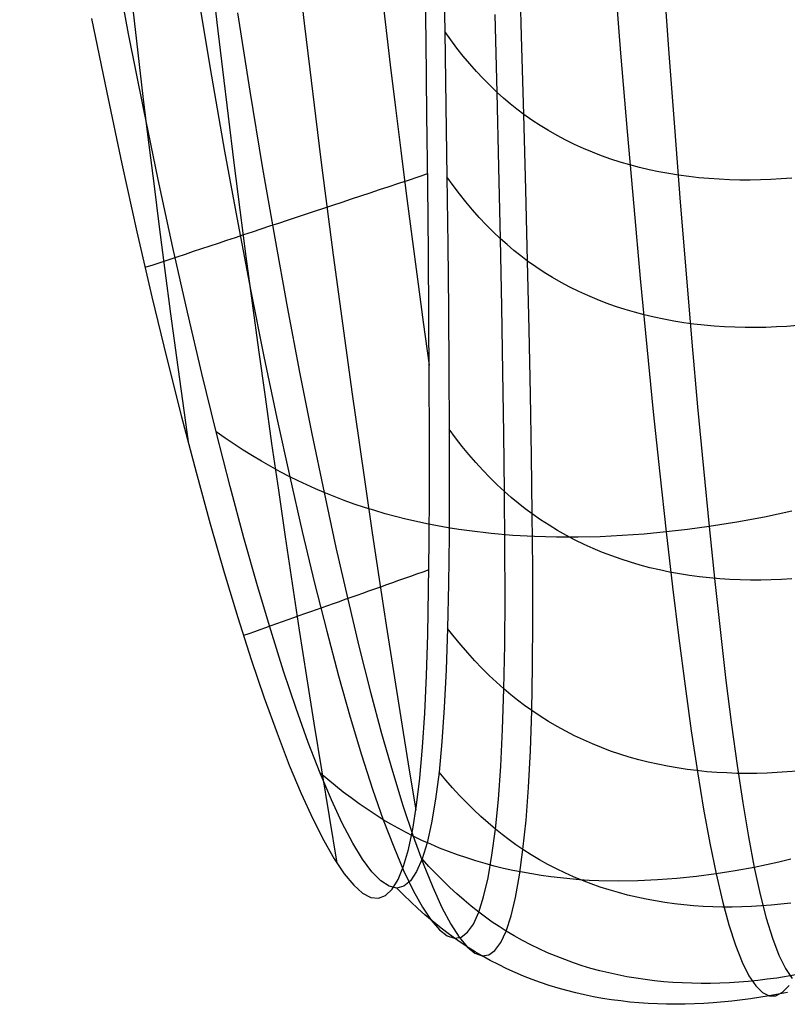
# Model space of a CAD drawing. Extents: x 112 to 670, y -274 to 273.
# Tile 3 of 84: x 115 to 132, y -109 to -88. Entities that reach past the tile are written whole.
import ezdxf

# ---------------------------------------------------------------- set-up
doc = ezdxf.new("R2010")
doc.units = 0
doc.layers.add('PREDEFINITO', color=7, linetype='CONTINUOUS')

msp = doc.modelspace()

# ---------------------------------------------------------------- linework, layer by layer
at = {"layer": 'PREDEFINITO'}
for p, q in [((117.819, -88.083, 199.218), (117.495, -86.374, 202.119)), ((124.754, -86.329, 55.097), (124.784, -88.033, 57.985)), ((126.48, -88.137, 53.634), (126.423, -86.341, 50.74)), ((124.373, -88.234, 57.907), (124.35, -86.542, 55.039)), ((128.516, -86.713, 205.583), (128.661, -88.51, 202.667)), ((129.587, -86.629, 205.478), (129.717, -88.421, 202.563)), ((119.355, -87.298, 202.52), (119.644, -89.02, 199.596)), ((117.003, -87.745, 200.357), (117.335, -89.38, 197.477)), ((120.216, -87.625, 202.649), (120.49, -89.35, 199.717)), ((125.94, -89.375, 56.959), (125.896, -87.658, 54.033)), ((124.784, -88.033, 57.985), (124.81, -89.668, 60.913)), ((124.918, -88.218, 57.846), (124.784, -88.033, 57.985)), ((118.144, -89.723, 196.278), (117.819, -88.083, 199.218)), ((124.393, -89.859, 60.816), (124.373, -88.234, 57.907)), ((125.055, -88.399, 57.709), (124.918, -88.218, 57.846)), ((126.529, -89.86, 56.574), (126.48, -88.137, 53.634)), ((125.194, -88.575, 57.576), (125.055, -88.399, 57.709)), ((129.717, -88.421, 202.563), (129.847, -90.143, 199.606)), ((125.336, -88.745, 57.446), (125.194, -88.575, 57.576)), ((128.661, -88.51, 202.667), (128.807, -90.236, 199.71)), ((125.482, -88.911, 57.319), (125.336, -88.745, 57.446)), ((119.644, -89.02, 199.596), (119.934, -90.67, 196.632)), ((125.631, -89.072, 57.195), (125.482, -88.911, 57.319)), ((125.784, -89.226, 57.076), (125.631, -89.072, 57.195)), ((125.94, -89.375, 56.959), (125.784, -89.226, 57.076)), ((117.335, -89.38, 197.477), (117.667, -90.947, 194.562)), ((120.49, -89.35, 199.717), (120.765, -91.005, 196.745)), ((125.98, -91.022, 59.927), (125.94, -89.375, 56.959)), ((126.083, -89.504, 56.858), (125.94, -89.375, 56.959)), ((126.229, -89.627, 56.761), (126.083, -89.504, 56.858)), ((118.468, -91.292, 193.301), (118.144, -89.723, 196.278)), ((124.81, -89.668, 60.913), (124.832, -91.235, 63.881)), ((126.378, -89.746, 56.666), (126.229, -89.627, 56.761)), ((126.529, -89.86, 56.574), (126.378, -89.746, 56.666)), ((124.41, -91.417, 63.763), (124.393, -89.859, 60.816)), ((126.574, -91.511, 59.556), (126.529, -89.86, 56.574)), ((126.707, -89.985, 56.472), (126.529, -89.86, 56.574)), ((126.888, -90.104, 56.374), (126.707, -89.985, 56.472)), ((127.072, -90.217, 56.281), (126.888, -90.104, 56.374)), ((129.847, -90.143, 199.606), (129.976, -91.792, 196.61)), ((127.26, -90.324, 56.19), (127.072, -90.217, 56.281)), ((127.451, -90.425, 56.104), (127.26, -90.324, 56.19)), ((128.807, -90.236, 199.71), (128.951, -91.89, 196.712)), ((127.645, -90.52, 56.022), (127.451, -90.425, 56.104)), ((127.841, -90.61, 55.943), (127.645, -90.52, 56.022)), ((128.041, -90.694, 55.868), (127.841, -90.61, 55.943)), ((119.934, -90.67, 196.632), (120.224, -92.249, 193.631)), ((128.243, -90.772, 55.796), (128.041, -90.694, 55.868)), ((128.447, -90.844, 55.728), (128.243, -90.772, 55.796)), ((128.654, -90.911, 55.664), (128.447, -90.844, 55.728)), ((117.667, -90.947, 194.562), (117.998, -92.445, 191.612)), ((120.765, -91.005, 196.745), (121.04, -92.587, 193.735)), ((126.014, -92.598, 62.935), (125.98, -91.022, 59.927)), ((128.864, -90.972, 55.603), (128.654, -90.911, 55.664)), ((129.075, -91.028, 55.546), (128.864, -90.972, 55.603)), ((129.289, -91.079, 55.492), (129.075, -91.028, 55.546)), ((118.792, -92.79, 190.289), (118.468, -91.292, 193.301)), ((124.832, -91.235, 63.881), (124.851, -92.731, 66.887)), ((124.97, -91.423, 63.753), (124.832, -91.235, 63.881)), ((129.504, -91.124, 55.442), (129.289, -91.079, 55.492)), ((129.722, -91.164, 55.395), (129.504, -91.124, 55.442)), ((129.941, -91.199, 55.352), (129.722, -91.164, 55.395)), ((130.162, -91.229, 55.312), (129.941, -91.199, 55.352)), ((130.384, -91.254, 55.275), (130.162, -91.229, 55.312)), ((130.608, -91.274, 55.241), (130.384, -91.254, 55.275)), ((130.833, -91.289, 55.211), (130.608, -91.274, 55.241)), ((131.059, -91.299, 55.183), (130.833, -91.289, 55.211)), ((132.202, -91.28, 55.094), (131.972, -91.293, 55.106)), ((132.433, -91.263, 55.085), (132.202, -91.28, 55.094)), ((124.424, -92.906, 66.747), (124.41, -91.417, 63.763)), ((125.11, -91.606, 63.627), (124.97, -91.423, 63.753)), ((131.286, -91.305, 55.159), (131.059, -91.299, 55.183)), ((131.514, -91.306, 55.138), (131.286, -91.305, 55.159)), ((131.743, -91.302, 55.121), (131.514, -91.306, 55.138)), ((131.972, -91.293, 55.106), (131.743, -91.302, 55.121)), ((125.253, -91.785, 63.504), (125.11, -91.606, 63.627)), ((126.613, -93.09, 62.579), (126.574, -91.511, 59.556)), ((125.398, -91.959, 63.384), (125.253, -91.785, 63.504)), ((128.951, -91.89, 196.712), (129.096, -93.471, 193.676)), ((129.976, -91.792, 196.61), (130.105, -93.369, 193.575)), ((125.547, -92.127, 63.267), (125.398, -91.959, 63.384)), ((125.7, -92.29, 63.153), (125.547, -92.127, 63.267)), ((120.224, -92.249, 193.631), (120.513, -93.756, 190.594)), ((125.855, -92.447, 63.043), (125.7, -92.29, 63.153)), ((117.998, -92.445, 191.612), (118.329, -93.875, 188.629)), ((121.04, -92.587, 193.735), (121.314, -94.097, 190.69)), ((126.014, -92.598, 62.935), (125.855, -92.447, 63.043)), ((119.113, -94.216, 187.243), (118.792, -92.79, 190.289)), ((124.851, -92.731, 66.887), (124.865, -94.158, 69.928)), ((126.044, -94.101, 65.982), (126.014, -92.598, 62.935)), ((126.16, -92.728, 62.842), (126.014, -92.598, 62.935)), ((126.308, -92.854, 62.752), (126.16, -92.728, 62.842)), ((124.435, -94.324, 69.764), (124.424, -92.906, 66.747)), ((126.459, -92.974, 62.664), (126.308, -92.854, 62.752)), ((126.613, -93.09, 62.579), (126.459, -92.974, 62.664)), ((126.647, -94.595, 65.641), (126.613, -93.09, 62.579)), ((126.793, -93.217, 62.485), (126.613, -93.09, 62.579)), ((126.977, -93.338, 62.395), (126.793, -93.217, 62.485)), ((127.164, -93.452, 62.308), (126.977, -93.338, 62.395)), ((127.353, -93.561, 62.224), (127.164, -93.452, 62.308)), ((130.105, -93.369, 193.575), (130.232, -94.873, 190.504)), ((127.546, -93.663, 62.144), (127.353, -93.561, 62.224)), ((127.742, -93.76, 62.068), (127.546, -93.663, 62.144)), ((129.096, -93.471, 193.676), (129.239, -94.979, 190.604)), ((118.329, -93.875, 188.629), (118.657, -95.234, 185.613)), ((120.513, -93.756, 190.594), (120.801, -95.191, 187.523)), ((127.941, -93.851, 61.995), (127.742, -93.76, 62.068)), ((128.142, -93.935, 61.925), (127.941, -93.851, 61.995)), ((121.314, -94.097, 190.69), (121.587, -95.535, 187.61)), ((126.069, -95.531, 69.065), (126.044, -94.101, 65.982)), ((128.346, -94.014, 61.859), (128.142, -93.935, 61.925)), ((128.552, -94.088, 61.796), (128.346, -94.014, 61.859)), ((128.76, -94.155, 61.736), (128.552, -94.088, 61.796)), ((119.432, -95.569, 184.165), (119.113, -94.216, 187.243)), ((124.442, -95.671, 72.812), (124.435, -94.324, 69.764)), ((124.865, -94.158, 69.928), (124.876, -95.513, 73.004)), ((128.971, -94.218, 61.679), (128.76, -94.155, 61.736)), ((129.184, -94.274, 61.626), (128.971, -94.218, 61.679)), ((129.399, -94.325, 61.576), (129.184, -94.274, 61.626)), ((129.616, -94.371, 61.529), (129.399, -94.325, 61.576)), ((129.835, -94.412, 61.485), (129.616, -94.371, 61.529)), ((130.055, -94.447, 61.444), (129.835, -94.412, 61.485)), ((130.277, -94.477, 61.406), (130.055, -94.447, 61.444)), ((130.5, -94.502, 61.372), (130.277, -94.477, 61.406)), ((130.725, -94.523, 61.34), (130.5, -94.502, 61.372)), ((130.951, -94.538, 61.311), (130.725, -94.523, 61.34)), ((131.178, -94.548, 61.285), (130.951, -94.538, 61.311)), ((132.095, -94.541, 61.21), (131.864, -94.55, 61.225)), ((132.326, -94.528, 61.198), (132.095, -94.541, 61.21)), ((132.557, -94.51, 61.189), (132.326, -94.528, 61.198)), ((126.676, -96.026, 68.74), (126.647, -94.595, 65.641)), ((131.406, -94.553, 61.262), (131.178, -94.548, 61.285)), ((131.635, -94.554, 61.242), (131.406, -94.553, 61.262)), ((131.864, -94.55, 61.225), (131.635, -94.554, 61.242)), ((130.232, -94.873, 190.504), (130.359, -96.303, 187.398)), ((120.801, -95.191, 187.523), (121.086, -96.551, 184.42)), ((129.239, -94.979, 190.604), (129.382, -96.413, 187.497)), ((118.657, -95.234, 185.613), (118.983, -96.523, 182.566)), ((119.747, -96.849, 181.057), (119.432, -95.569, 184.165)), ((121.587, -95.535, 187.61), (121.857, -96.898, 184.498)), ((124.876, -95.513, 73.004), (124.883, -96.795, 76.112)), ((126.089, -96.887, 72.183), (126.069, -95.531, 69.065)), ((124.446, -96.945, 75.889), (124.442, -95.671, 72.812)), ((126.699, -97.381, 71.874), (126.676, -96.026, 68.74)), ((129.382, -96.413, 187.497), (129.525, -97.772, 184.357)), ((130.359, -96.303, 187.398), (130.486, -97.658, 184.26)), ((118.983, -96.523, 182.566), (119.304, -97.741, 179.49)), ((121.086, -96.551, 184.42), (121.368, -97.838, 181.286)), ((120.057, -98.054, 177.92), (119.747, -96.849, 181.057)), ((119.945, -96.987, 181.091), (119.747, -96.849, 181.057)), ((121.857, -96.898, 184.498), (122.125, -98.186, 181.355)), ((124.883, -96.795, 76.112), (124.885, -98.004, 79.25)), ((125.026, -96.985, 76.007), (124.883, -96.795, 76.112)), ((126.104, -98.167, 75.334), (126.089, -96.887, 72.183)), ((120.144, -97.122, 181.124), (119.945, -96.987, 181.091)), ((120.345, -97.252, 181.155), (120.144, -97.122, 181.124)), ((124.447, -98.149, 78.998), (124.446, -96.945, 75.889)), ((125.172, -97.17, 75.903), (125.026, -96.985, 76.007)), ((120.547, -97.378, 181.184), (120.345, -97.252, 181.155)), ((125.32, -97.35, 75.802), (125.172, -97.17, 75.903)), ((125.471, -97.524, 75.704), (125.32, -97.35, 75.802)), ((120.75, -97.5, 181.212), (120.547, -97.378, 181.184)), ((120.954, -97.617, 181.239), (120.75, -97.5, 181.212)), ((125.625, -97.694, 75.608), (125.471, -97.524, 75.704)), ((126.716, -98.66, 75.04), (126.699, -97.381, 71.874)), ((119.304, -97.741, 179.49), (119.618, -98.88, 176.406)), ((121.16, -97.73, 181.263), (120.954, -97.617, 181.239)), ((121.368, -97.838, 181.286), (121.16, -97.73, 181.263)), ((125.781, -97.857, 75.514), (125.625, -97.694, 75.608)), ((129.525, -97.772, 184.357), (129.666, -99.056, 181.187)), ((130.486, -97.658, 184.26), (130.612, -98.938, 181.092)), ((121.368, -97.838, 181.286), (121.646, -99.049, 178.124)), ((121.555, -97.93, 181.305), (121.368, -97.838, 181.286)), ((121.744, -98.019, 181.323), (121.555, -97.93, 181.305)), ((124.885, -98.004, 79.25), (124.881, -99.139, 82.416)), ((125.941, -98.015, 75.423), (125.781, -97.857, 75.514)), ((120.361, -99.184, 174.756), (120.057, -98.054, 177.92)), ((121.934, -98.105, 181.34), (121.744, -98.019, 181.323)), ((122.125, -98.186, 181.355), (121.934, -98.105, 181.34)), ((122.125, -98.186, 181.355), (122.388, -99.4, 178.184)), ((122.346, -98.276, 181.371), (122.125, -98.186, 181.355)), ((124.442, -99.277, 82.133), (124.447, -98.149, 78.998)), ((126.104, -98.167, 75.334), (125.941, -98.015, 75.423)), ((126.113, -99.37, 78.516), (126.104, -98.167, 75.334)), ((126.253, -98.297, 75.258), (126.104, -98.167, 75.334)), ((122.568, -98.36, 181.386), (122.346, -98.276, 181.371)), ((122.792, -98.44, 181.399), (122.568, -98.36, 181.386)), ((123.017, -98.516, 181.41), (122.792, -98.44, 181.399)), ((126.405, -98.423, 75.183), (126.253, -98.297, 75.258)), ((126.559, -98.544, 75.111), (126.405, -98.423, 75.183)), ((123.244, -98.586, 181.419), (123.017, -98.516, 181.41)), ((123.471, -98.653, 181.428), (123.244, -98.586, 181.419)), ((123.7, -98.715, 181.434), (123.471, -98.653, 181.428)), ((126.716, -98.66, 75.04), (126.559, -98.544, 75.111)), ((126.726, -99.861, 78.238), (126.716, -98.66, 75.04)), ((126.899, -98.787, 74.963), (126.716, -98.66, 75.04)), ((132.432, -98.6, 180.869), (131.83, -98.73, 180.95)), ((119.618, -98.88, 176.406), (119.926, -99.947, 173.3)), ((123.93, -98.773, 181.439), (123.7, -98.715, 181.434)), ((124.162, -98.826, 181.443), (123.93, -98.773, 181.439)), ((124.394, -98.876, 181.445), (124.162, -98.826, 181.443)), ((124.627, -98.921, 181.446), (124.394, -98.876, 181.445)), ((127.085, -98.908, 74.888), (126.899, -98.787, 74.963)), ((131.223, -98.843, 181.024), (130.612, -98.938, 181.092)), ((131.83, -98.73, 180.95), (131.223, -98.843, 181.024)), ((121.646, -99.049, 178.124), (121.918, -100.184, 174.935)), ((124.862, -98.963, 181.445), (124.627, -98.921, 181.446)), ((125.097, -99, 181.444), (124.862, -98.963, 181.445)), ((125.333, -99.034, 181.44), (125.097, -99, 181.444)), ((125.807, -99.089, 181.43), (125.333, -99.034, 181.44)), ((126.284, -99.131, 181.415), (125.807, -99.089, 181.43)), ((127.274, -99.023, 74.816), (127.085, -98.908, 74.888)), ((127.466, -99.132, 74.746), (127.274, -99.023, 74.816)), ((129.666, -99.056, 181.187), (129.181, -99.102, 181.231)), ((130.139, -99.002, 181.141), (129.666, -99.056, 181.187)), ((129.666, -99.056, 181.187), (129.806, -100.265, 177.988)), ((130.612, -98.938, 181.092), (130.139, -99.002, 181.141)), ((130.612, -98.938, 181.092), (130.736, -100.143, 177.894)), ((120.658, -100.239, 171.567), (120.361, -99.184, 174.756)), ((124.43, -100.332, 85.291), (124.442, -99.277, 82.133)), ((124.881, -99.139, 82.416), (124.87, -100.198, 85.61)), ((126.764, -99.158, 181.395), (126.284, -99.131, 181.415)), ((127.245, -99.171, 181.37), (126.764, -99.158, 181.395)), ((127.728, -99.172, 181.342), (127.245, -99.171, 181.37)), ((127.661, -99.234, 74.68), (127.466, -99.132, 74.746)), ((127.859, -99.33, 74.616), (127.661, -99.234, 74.68)), ((128.212, -99.16, 181.309), (127.728, -99.172, 181.342)), ((128.696, -99.137, 181.272), (128.212, -99.16, 181.309)), ((129.181, -99.102, 181.231), (128.696, -99.137, 181.272)), ((122.388, -99.4, 178.184), (122.647, -100.537, 174.986)), ((126.115, -100.496, 81.726), (126.113, -99.37, 78.516)), ((128.059, -99.421, 74.555), (127.859, -99.33, 74.616)), ((128.261, -99.505, 74.497), (128.059, -99.421, 74.555)), ((128.466, -99.584, 74.441), (128.261, -99.505, 74.497)), ((128.673, -99.657, 74.388), (128.466, -99.584, 74.441)), ((128.883, -99.724, 74.338), (128.673, -99.657, 74.388)), ((129.094, -99.786, 74.29), (128.883, -99.724, 74.338)), ((119.926, -99.947, 173.3), (120.227, -100.942, 170.17)), ((126.729, -100.983, 81.464), (126.726, -99.861, 78.238)), ((129.307, -99.842, 74.245), (129.094, -99.786, 74.29)), ((129.522, -99.893, 74.202), (129.307, -99.842, 74.245)), ((129.739, -99.938, 74.162), (129.522, -99.893, 74.202)), ((129.958, -99.978, 74.124), (129.739, -99.938, 74.162)), ((130.178, -100.013, 74.089), (129.958, -99.978, 74.124)), ((130.399, -100.042, 74.056), (130.178, -100.013, 74.089)), ((130.622, -100.067, 74.026), (130.399, -100.042, 74.056)), ((130.846, -100.086, 73.998), (130.622, -100.067, 74.026)), ((130.736, -100.143, 177.894), (130.86, -101.271, 174.67)), ((131.071, -100.1, 73.972), (130.846, -100.086, 73.998)), ((131.297, -100.11, 73.949), (131.071, -100.1, 73.972)), ((131.524, -100.114, 73.928), (131.297, -100.11, 73.949)), ((131.751, -100.114, 73.909), (131.524, -100.114, 73.928)), ((131.98, -100.109, 73.892), (131.751, -100.114, 73.909)), ((132.209, -100.1, 73.878), (131.98, -100.109, 73.892)), ((132.438, -100.086, 73.866), (132.209, -100.1, 73.878)), ((120.949, -101.218, 168.355), (120.658, -100.239, 171.567)), ((121.918, -100.184, 174.935), (122.185, -101.244, 171.72)), ((124.411, -101.311, 88.472), (124.43, -100.332, 85.291)), ((124.87, -100.198, 85.61), (124.849, -101.182, 88.828)), ((129.806, -100.265, 177.988), (129.944, -101.397, 174.762)), ((122.647, -100.537, 174.986), (122.901, -101.598, 171.762)), ((126.108, -101.544, 84.963), (126.115, -100.496, 81.726)), ((120.227, -100.942, 170.17), (120.522, -101.863, 167.019)), ((126.722, -102.027, 84.717), (126.729, -100.983, 81.464)), ((121.233, -102.12, 165.122), (120.949, -101.218, 168.355)), ((122.185, -101.244, 171.72), (122.447, -102.227, 168.483)), ((124.849, -101.182, 88.828), (124.818, -102.09, 92.069)), ((124.995, -101.367, 88.746), (124.849, -101.182, 88.828)), ((124.383, -102.216, 91.673), (124.411, -101.311, 88.472)), ((125.144, -101.546, 88.667), (124.995, -101.367, 88.746)), ((129.944, -101.397, 174.762), (130.081, -102.452, 171.512)), ((130.86, -101.271, 174.67), (130.983, -102.324, 171.422)), ((122.901, -101.598, 171.762), (123.15, -102.583, 168.516)), ((125.295, -101.721, 88.588), (125.144, -101.546, 88.667)), ((126.09, -102.514, 88.224), (126.108, -101.544, 84.963)), ((120.522, -101.863, 167.019), (120.809, -102.712, 163.845)), ((125.449, -101.891, 88.512), (125.295, -101.721, 88.588)), ((125.605, -102.055, 88.437), (125.449, -101.891, 88.512)), ((121.51, -102.946, 161.868), (121.233, -102.12, 165.122)), ((124.818, -102.09, 92.069), (124.776, -102.921, 95.33)), ((125.764, -102.214, 88.364), (125.605, -102.055, 88.437)), ((126.703, -102.991, 87.994), (126.722, -102.027, 84.717)), ((122.447, -102.227, 168.483), (122.703, -103.134, 165.224)), ((124.345, -103.045, 94.895), (124.383, -102.216, 91.673)), ((125.925, -102.367, 88.293), (125.764, -102.214, 88.364)), ((130.983, -102.324, 171.422), (131.105, -103.3, 168.15)), ((126.09, -102.514, 88.224), (125.925, -102.367, 88.293)), ((126.061, -103.405, 91.508), (126.09, -102.514, 88.224)), ((126.24, -102.64, 88.164), (126.09, -102.514, 88.224)), ((130.081, -102.452, 171.512), (130.218, -103.432, 168.238)), ((120.809, -102.712, 163.845), (121.089, -103.488, 160.649)), ((123.15, -102.583, 168.516), (123.394, -103.491, 165.248)), ((126.392, -102.762, 88.106), (126.24, -102.64, 88.164)), ((126.547, -102.879, 88.049), (126.392, -102.762, 88.106)), ((121.778, -103.694, 158.597), (121.51, -102.946, 161.868)), ((124.776, -102.921, 95.33), (124.724, -103.674, 98.61)), ((126.703, -102.991, 87.994), (126.547, -102.879, 88.049)), ((126.673, -103.875, 91.293), (126.703, -102.991, 87.994)), ((126.886, -103.114, 87.933), (126.703, -102.991, 87.994)), ((122.703, -103.134, 165.224), (122.952, -103.964, 161.945)), ((124.297, -103.798, 98.135), (124.345, -103.045, 94.895)), ((127.072, -103.231, 87.874), (126.886, -103.114, 87.933)), ((126.02, -104.217, 94.811), (126.061, -103.405, 91.508)), ((127.26, -103.341, 87.817), (127.072, -103.231, 87.874)), ((127.451, -103.446, 87.762), (127.26, -103.341, 87.817)), ((130.218, -103.432, 168.238), (130.354, -104.335, 164.943)), ((131.105, -103.3, 168.15), (131.228, -104.2, 164.857)), ((121.089, -103.488, 160.649), (121.36, -104.19, 157.433)), ((123.394, -103.491, 165.248), (123.631, -104.323, 161.96)), ((127.645, -103.544, 87.709), (127.451, -103.446, 87.762)), ((127.841, -103.637, 87.658), (127.645, -103.544, 87.709)), ((128.039, -103.723, 87.609), (127.841, -103.637, 87.658)), ((122.038, -104.365, 155.309), (121.778, -103.694, 158.597)), ((124.236, -104.476, 101.393), (124.297, -103.798, 98.135)), ((124.724, -103.674, 98.61), (124.659, -104.348, 101.907)), ((128.239, -103.804, 87.562), (128.039, -103.723, 87.609)), ((128.442, -103.88, 87.517), (128.239, -103.804, 87.562)), ((122.952, -103.964, 161.945), (123.195, -104.717, 158.648)), ((126.631, -104.68, 94.611), (126.673, -103.875, 91.293)), ((128.646, -103.949, 87.474), (128.442, -103.88, 87.517)), ((128.852, -104.014, 87.433), (128.646, -103.949, 87.474)), ((129.061, -104.072, 87.394), (128.852, -104.014, 87.433)), ((129.27, -104.125, 87.357), (129.061, -104.072, 87.394)), ((121.36, -104.19, 157.433), (121.623, -104.819, 154.194)), ((125.967, -104.949, 98.131), (126.02, -104.217, 94.811)), ((129.482, -104.173, 87.322), (129.27, -104.125, 87.357)), ((129.695, -104.216, 87.288), (129.482, -104.173, 87.322)), ((129.91, -104.253, 87.257), (129.695, -104.216, 87.288)), ((130.125, -104.285, 87.227), (129.91, -104.253, 87.257)), ((130.342, -104.312, 87.199), (130.125, -104.285, 87.227)), ((131.228, -104.2, 164.857), (131.352, -105.023, 161.544)), ((122.288, -104.957, 152.007), (122.038, -104.365, 155.309)), ((122.207, -104.508, 155.315), (122.038, -104.365, 155.309)), ((122.378, -104.648, 155.32), (122.207, -104.508, 155.315)), ((123.631, -104.323, 161.96), (123.863, -105.077, 158.654)), ((124.164, -105.076, 104.664), (124.236, -104.476, 101.393)), ((124.659, -104.348, 101.907), (124.583, -104.944, 105.217)), ((124.807, -104.522, 101.848), (124.659, -104.348, 101.907)), ((130.561, -104.335, 87.173), (130.342, -104.312, 87.199)), ((130.354, -104.335, 164.943), (130.49, -105.161, 161.628)), ((130.78, -104.352, 87.149), (130.561, -104.335, 87.173)), ((131, -104.364, 87.126), (130.78, -104.352, 87.149)), ((131.221, -104.372, 87.105), (131, -104.364, 87.126)), ((131.443, -104.375, 87.086), (131.221, -104.372, 87.105)), ((131.666, -104.373, 87.068), (131.443, -104.375, 87.086)), ((131.889, -104.367, 87.052), (131.666, -104.373, 87.068)), ((132.112, -104.356, 87.038), (131.889, -104.367, 87.052)), ((132.336, -104.341, 87.025), (132.112, -104.356, 87.038)), ((132.56, -104.321, 87.014), (132.336, -104.341, 87.025)), ((122.55, -104.783, 155.325), (122.378, -104.648, 155.32)), ((123.195, -104.717, 158.648), (123.431, -105.392, 155.335)), ((124.957, -104.692, 101.79), (124.807, -104.522, 101.848)), ((125.109, -104.857, 101.733), (124.957, -104.692, 101.79)), ((126.577, -105.405, 97.946), (126.631, -104.68, 94.611)), ((121.623, -104.819, 154.194), (121.877, -105.374, 150.933)), ((122.723, -104.914, 155.328), (122.55, -104.783, 155.325)), ((122.898, -105.041, 155.331), (122.723, -104.914, 155.328)), ((124.583, -104.944, 105.217), (124.495, -105.461, 108.54)), ((125.263, -105.017, 101.677), (125.109, -104.857, 101.733)), ((125.903, -105.603, 101.466), (125.967, -104.949, 98.131)), ((122.528, -105.471, 148.692), (122.288, -104.957, 152.007)), ((123.074, -105.163, 155.333), (122.898, -105.041, 155.331)), ((123.252, -105.28, 155.335), (123.074, -105.163, 155.333)), ((123.863, -105.077, 158.654), (124.089, -105.754, 155.332)), ((124.08, -105.6, 107.945), (124.164, -105.076, 104.664)), ((125.419, -105.171, 101.623), (125.263, -105.017, 101.677)), ((130.49, -105.161, 161.628), (130.627, -105.912, 158.296)), ((131.352, -105.023, 161.544), (131.478, -105.771, 158.214)), ((121.877, -105.374, 150.933), (122.12, -105.854, 147.651)), ((123.431, -105.392, 155.335), (123.252, -105.28, 155.335)), ((125.578, -105.321, 101.569), (125.419, -105.171, 101.623)), ((125.739, -105.464, 101.517), (125.578, -105.321, 101.569)), ((122.757, -105.906, 145.366), (122.528, -105.471, 148.692)), ((123.431, -105.392, 155.335), (123.66, -105.99, 152.008)), ((123.594, -105.488, 155.335), (123.431, -105.392, 155.335)), ((123.758, -105.581, 155.335), (123.594, -105.488, 155.335)), ((123.923, -105.669, 155.334), (123.758, -105.581, 155.335)), ((123.985, -106.047, 111.234), (124.08, -105.6, 107.945)), ((124.495, -105.461, 108.54), (124.396, -105.899, 111.873)), ((125.903, -105.603, 101.466), (125.739, -105.464, 101.517)), ((125.827, -106.177, 104.814), (125.903, -105.603, 101.466)), ((126.051, -105.721, 101.422), (125.903, -105.603, 101.466)), ((126.51, -106.05, 101.295), (126.577, -105.405, 97.946)), ((124.089, -105.754, 155.332), (123.923, -105.669, 155.334)), ((124.089, -105.754, 155.332), (124.308, -106.354, 151.996)), ((124.282, -105.847, 155.329), (124.089, -105.754, 155.332)), ((126.202, -105.835, 101.379), (126.051, -105.721, 101.422)), ((131.478, -105.771, 158.214), (131.605, -106.442, 154.868)), ((122.12, -105.854, 147.651), (122.352, -106.257, 144.351)), ((122.975, -106.263, 142.031), (122.757, -105.906, 145.366)), ((123.66, -105.99, 152.008), (123.88, -106.511, 148.668)), ((124.476, -105.934, 155.326), (124.282, -105.847, 155.329)), ((124.396, -105.899, 111.873), (124.286, -106.257, 115.215)), ((124.672, -106.017, 155.322), (124.476, -105.934, 155.326)), ((124.87, -106.095, 155.317), (124.672, -106.017, 155.322)), ((126.355, -105.945, 101.336), (126.202, -105.835, 101.379)), ((126.51, -106.05, 101.295), (126.355, -105.945, 101.336)), ((130.627, -105.912, 158.296), (130.765, -106.586, 154.947)), ((123.878, -106.416, 114.532), (123.985, -106.047, 111.234)), ((125.069, -106.168, 155.312), (124.87, -106.095, 155.317)), ((125.269, -106.236, 155.305), (125.069, -106.168, 155.312)), ((125.47, -106.3, 155.299), (125.269, -106.236, 155.305)), ((125.74, -106.673, 108.172), (125.827, -106.177, 104.814)), ((126.433, -106.616, 104.656), (126.51, -106.05, 101.295)), ((126.691, -106.165, 101.249), (126.51, -106.05, 101.295)), ((126.873, -106.274, 101.205), (126.691, -106.165, 101.249)), ((122.352, -106.257, 144.351), (122.572, -106.584, 141.04)), ((123.181, -106.54, 138.687), (122.975, -106.263, 142.031)), ((123.758, -106.708, 117.835), (123.878, -106.416, 114.532)), ((124.286, -106.257, 115.215), (124.164, -106.536, 118.563)), ((124.435, -106.42, 115.175), (124.286, -106.257, 115.215)), ((124.308, -106.354, 151.996), (124.52, -106.877, 148.647)), ((124.587, -106.579, 115.136), (124.435, -106.42, 115.175)), ((125.673, -106.359, 155.291), (125.47, -106.3, 155.299)), ((125.877, -106.413, 155.283), (125.673, -106.359, 155.291)), ((126.082, -106.464, 155.274), (125.877, -106.413, 155.283)), ((126.289, -106.51, 155.265), (126.082, -106.464, 155.274)), ((127.059, -106.377, 101.162), (126.873, -106.274, 101.205)), ((127.246, -106.474, 101.12), (127.059, -106.377, 101.162)), ((131.605, -106.442, 154.868), (131.186, -106.519, 154.908)), ((132.147, -106.327, 154.814), (131.605, -106.442, 154.868)), ((131.605, -106.442, 154.868), (131.736, -107.038, 151.508)), ((132.416, -106.262, 154.786), (132.147, -106.327, 154.814)), ((122.572, -106.584, 141.04), (122.78, -106.835, 137.721)), ((123.376, -106.738, 135.338), (123.181, -106.54, 138.687)), ((123.88, -106.511, 148.668), (124.091, -106.953, 145.317)), ((124.164, -106.536, 118.563), (124.03, -106.736, 121.915)), ((124.74, -106.733, 115.097), (124.587, -106.579, 115.136)), ((125.642, -107.09, 111.539), (125.74, -106.673, 108.172)), ((126.496, -106.551, 155.255), (126.289, -106.51, 155.265)), ((126.344, -107.104, 108.027), (126.433, -106.616, 104.656)), ((126.704, -106.588, 155.244), (126.496, -106.551, 155.255)), ((126.913, -106.622, 155.233), (126.704, -106.588, 155.244)), ((127.123, -106.651, 155.221), (126.913, -106.622, 155.233)), ((127.334, -106.676, 155.209), (127.123, -106.651, 155.221)), ((127.435, -106.566, 101.08), (127.246, -106.474, 101.12)), ((127.546, -106.697, 155.196), (127.334, -106.676, 155.209)), ((127.627, -106.652, 101.04), (127.435, -106.566, 101.08)), ((127.821, -106.732, 101.003), (127.627, -106.652, 101.04)), ((129.903, -106.688, 155.023), (129.472, -106.72, 155.059)), ((130.334, -106.643, 154.986), (129.903, -106.688, 155.023)), ((130.765, -106.586, 154.947), (130.334, -106.643, 154.986)), ((131.186, -106.519, 154.908), (130.765, -106.586, 154.947)), ((130.765, -106.586, 154.947), (130.906, -107.184, 151.585)), ((122.78, -106.835, 137.721), (122.976, -107.008, 134.401)), ((123.558, -106.857, 131.984), (123.376, -106.738, 135.338)), ((123.728, -106.897, 128.628), (123.558, -106.857, 131.984)), ((123.627, -106.923, 121.144), (123.758, -106.708, 117.835)), ((123.885, -106.856, 125.271), (123.728, -106.897, 128.628)), ((123.881, -107.051, 128.605), (123.728, -106.897, 128.628)), ((124.03, -106.736, 121.915), (123.885, -106.856, 125.271)), ((124.52, -106.877, 148.647), (124.723, -107.323, 145.286)), ((124.895, -106.883, 115.059), (124.74, -106.733, 115.097)), ((125.051, -107.027, 115.022), (124.895, -106.883, 115.059)), ((127.758, -106.714, 155.183), (127.546, -106.697, 155.196)), ((127.97, -106.728, 155.169), (127.758, -106.714, 155.183)), ((128.016, -106.807, 100.966), (127.821, -106.732, 101.003)), ((128.184, -106.737, 155.155), (127.97, -106.728, 155.169)), ((128.213, -106.876, 100.931), (128.016, -106.807, 100.966)), ((128.612, -106.746, 155.125), (128.184, -106.737, 155.155)), ((128.413, -106.94, 100.898), (128.213, -106.876, 100.931)), ((129.041, -106.74, 155.093), (128.612, -106.746, 155.125)), ((129.472, -106.72, 155.059), (129.041, -106.74, 155.093)), ((122.976, -107.008, 134.401), (123.158, -107.104, 131.083)), ((123.158, -107.104, 131.083), (123.327, -107.121, 127.773)), ((123.327, -107.121, 127.773), (123.483, -107.061, 124.457)), ((123.483, -107.061, 124.457), (123.627, -106.923, 121.144)), ((124.035, -107.2, 128.581), (123.881, -107.051, 128.605)), ((124.091, -106.953, 145.317), (124.293, -107.319, 141.956)), ((125.21, -107.166, 114.985), (125.051, -107.027, 115.022)), ((125.535, -107.429, 114.914), (125.642, -107.09, 111.539)), ((126.246, -107.513, 111.407), (126.344, -107.104, 108.027)), ((128.613, -106.999, 100.865), (128.413, -106.94, 100.898)), ((128.816, -107.053, 100.834), (128.613, -106.999, 100.865)), ((129.019, -107.101, 100.804), (128.816, -107.053, 100.834)), ((129.225, -107.145, 100.775), (129.019, -107.101, 100.804)), ((131.736, -107.038, 151.508), (131.871, -107.558, 148.136)), ((124.191, -107.346, 128.559), (124.035, -107.2, 128.581)), ((124.293, -107.319, 141.956), (124.485, -107.606, 138.586)), ((124.723, -107.323, 145.286), (124.918, -107.691, 141.916)), ((125.371, -107.3, 114.949), (125.21, -107.166, 114.985)), ((125.535, -107.429, 114.914), (125.371, -107.3, 114.949)), ((129.431, -107.183, 100.748), (129.225, -107.145, 100.775)), ((129.639, -107.216, 100.721), (129.431, -107.183, 100.748)), ((129.848, -107.245, 100.696), (129.639, -107.216, 100.721)), ((130.058, -107.268, 100.672), (129.848, -107.245, 100.696)), ((130.269, -107.287, 100.649), (130.058, -107.268, 100.672)), ((130.48, -107.302, 100.628), (130.269, -107.287, 100.649)), ((130.693, -107.311, 100.607), (130.48, -107.302, 100.628)), ((130.906, -107.316, 100.588), (130.693, -107.311, 100.607)), ((130.906, -107.184, 151.585), (131.049, -107.708, 148.21)), ((131.12, -107.317, 100.57), (130.906, -107.316, 100.588)), ((131.335, -107.314, 100.553), (131.12, -107.317, 100.57)), ((131.55, -107.306, 100.537), (131.335, -107.314, 100.553)), ((131.765, -107.293, 100.522), (131.55, -107.306, 100.537)), ((131.98, -107.277, 100.508), (131.765, -107.293, 100.522)), ((132.196, -107.256, 100.496), (131.98, -107.277, 100.508)), ((132.412, -107.232, 100.484), (132.196, -107.256, 100.496)), ((124.349, -107.486, 128.536), (124.191, -107.346, 128.559)), ((124.509, -107.622, 128.513), (124.349, -107.486, 128.536)), ((125.416, -107.69, 118.293), (125.535, -107.429, 114.914)), ((125.683, -107.54, 114.883), (125.535, -107.429, 114.914)), ((125.833, -107.646, 114.852), (125.683, -107.54, 114.883)), ((126.138, -107.845, 114.793), (126.246, -107.513, 111.407)), ((124.485, -107.606, 138.586), (124.667, -107.816, 135.211)), ((124.67, -107.754, 128.49), (124.509, -107.622, 128.513)), ((124.833, -107.88, 128.468), (124.67, -107.754, 128.49)), ((124.918, -107.691, 141.916), (125.105, -107.982, 138.538)), ((125.287, -107.872, 121.676), (125.416, -107.69, 118.293)), ((125.985, -107.748, 114.822), (125.833, -107.646, 114.852)), ((126.138, -107.845, 114.793), (125.985, -107.748, 114.822)), ((131.049, -107.708, 148.21), (131.195, -108.156, 144.824)), ((131.871, -107.558, 148.136), (132.01, -108.004, 144.752)), ((124.667, -107.816, 135.211), (124.838, -107.947, 131.83)), ((124.999, -108.001, 128.446), (124.833, -107.88, 128.468)), ((124.838, -107.947, 131.83), (124.999, -108.001, 128.446)), ((124.999, -108.001, 128.446), (125.148, -107.976, 125.061)), ((125.105, -107.982, 138.538), (125.282, -108.196, 135.152)), ((125.148, -107.976, 125.061), (125.287, -107.872, 121.676)), ((126.02, -108.098, 118.184), (126.138, -107.845, 114.793)), ((126.317, -107.951, 114.76), (126.138, -107.845, 114.793)), ((126.497, -108.052, 114.728), (126.317, -107.951, 114.76)), ((125.148, -108.104, 128.426), (124.999, -108.001, 128.446)), ((125.3, -108.204, 128.407), (125.148, -108.104, 128.426)), ((125.282, -108.196, 135.152), (125.45, -108.332, 131.762)), ((125.453, -108.3, 128.387), (125.3, -108.204, 128.407)), ((125.892, -108.274, 121.577), (126.02, -108.098, 118.184)), ((126.68, -108.148, 114.696), (126.497, -108.052, 114.728)), ((126.864, -108.238, 114.666), (126.68, -108.148, 114.696)), ((131.195, -108.156, 144.824), (131.342, -108.53, 141.429)), ((132.01, -108.004, 144.752), (132.152, -108.375, 141.36)), ((125.45, -108.332, 131.762), (125.607, -108.391, 128.368)), ((125.607, -108.391, 128.368), (125.453, -108.3, 128.387)), ((125.607, -108.391, 128.368), (125.755, -108.371, 124.973)), ((125.786, -108.491, 128.346), (125.607, -108.391, 128.368)), ((125.755, -108.371, 124.973), (125.892, -108.274, 121.577)), ((127.051, -108.322, 114.636), (126.864, -108.238, 114.666)), ((127.239, -108.401, 114.607), (127.051, -108.322, 114.636)), ((127.429, -108.475, 114.578), (127.239, -108.401, 114.607)), ((132.152, -108.375, 141.36), (132.296, -108.672, 137.959)), ((125.968, -108.585, 128.325), (125.786, -108.491, 128.346)), ((126.151, -108.674, 128.303), (125.968, -108.585, 128.325)), ((127.62, -108.544, 114.551), (127.429, -108.475, 114.578)), ((127.814, -108.608, 114.524), (127.62, -108.544, 114.551)), ((128.008, -108.666, 114.497), (127.814, -108.608, 114.524)), ((131.342, -108.53, 141.429), (131.49, -108.829, 138.025)), ((126.335, -108.758, 128.282), (126.151, -108.674, 128.303)), ((126.522, -108.837, 128.261), (126.335, -108.758, 128.282)), ((126.71, -108.911, 128.24), (126.522, -108.837, 128.261)), ((128.205, -108.72, 114.472), (128.008, -108.666, 114.497)), ((128.402, -108.768, 114.447), (128.205, -108.72, 114.472)), ((128.601, -108.812, 114.423), (128.402, -108.768, 114.447)), ((128.801, -108.851, 114.399), (128.601, -108.812, 114.423)), ((129.002, -108.885, 114.377), (128.801, -108.851, 114.399)), ((131.49, -108.829, 138.025), (131.639, -109.052, 134.614)), ((132.52, -108.812, 114.088), (132.102, -108.879, 114.113)), ((132.296, -108.672, 137.959), (132.443, -108.893, 134.551)), ((126.899, -108.98, 128.22), (126.71, -108.911, 128.24)), ((127.09, -109.044, 128.199), (126.899, -108.98, 128.22)), ((127.283, -109.103, 128.179), (127.09, -109.044, 128.199)), ((129.204, -108.915, 114.355), (129.002, -108.885, 114.377)), ((129.407, -108.94, 114.333), (129.204, -108.915, 114.355)), ((129.611, -108.96, 114.312), (129.407, -108.94, 114.333)), ((129.816, -108.976, 114.292), (129.611, -108.96, 114.312)), ((130.022, -108.988, 114.273), (129.816, -108.976, 114.292)), ((130.228, -108.995, 114.254), (130.022, -108.988, 114.273)), ((130.435, -108.998, 114.236), (130.228, -108.995, 114.254)), ((130.642, -108.997, 114.218), (130.435, -108.998, 114.236)), ((130.85, -108.992, 114.201), (130.642, -108.997, 114.218)), ((131.058, -108.983, 114.185), (130.85, -108.992, 114.201)), ((131.267, -108.97, 114.169), (131.058, -108.983, 114.185)), ((131.476, -108.953, 114.154), (131.267, -108.97, 114.169)), ((131.684, -108.932, 114.14), (131.476, -108.953, 114.154)), ((131.639, -109.052, 134.614), (131.789, -109.201, 131.198)), ((131.893, -108.907, 114.126), (131.684, -108.932, 114.14)), ((132.102, -108.879, 114.113), (131.893, -108.907, 114.126)), ((132.232, -109.194, 120.931), (132.377, -109.041, 117.509)), ((127.477, -109.157, 128.16), (127.283, -109.103, 128.179)), ((127.672, -109.207, 128.14), (127.477, -109.157, 128.16)), ((127.868, -109.251, 128.12), (127.672, -109.207, 128.14)), ((128.065, -109.292, 128.101), (127.868, -109.251, 128.12)), ((131.937, -109.274, 127.778), (131.526, -109.339, 127.808)), ((131.789, -109.201, 131.198), (131.937, -109.274, 127.778)), ((132.339, -109.198, 127.749), (131.937, -109.274, 127.778)), ((131.937, -109.274, 127.778), (132.085, -109.272, 124.355)), ((132.085, -109.272, 124.355), (132.232, -109.194, 120.931)), ((128.264, -109.327, 128.082), (128.065, -109.292, 128.101)), ((128.463, -109.359, 128.063), (128.264, -109.327, 128.082)), ((128.663, -109.385, 128.045), (128.463, -109.359, 128.063)), ((128.864, -109.408, 128.027), (128.663, -109.385, 128.045)), ((129.066, -109.426, 128.008), (128.864, -109.408, 128.027)), ((129.269, -109.44, 127.99), (129.066, -109.426, 128.008)), ((129.472, -109.45, 127.973), (129.269, -109.44, 127.99)), ((129.676, -109.456, 127.955), (129.472, -109.45, 127.973)), ((129.881, -109.458, 127.938), (129.676, -109.456, 127.955)), ((130.085, -109.456, 127.921), (129.881, -109.458, 127.938)), ((130.291, -109.45, 127.904), (130.085, -109.456, 127.921)), ((130.496, -109.441, 127.888), (130.291, -109.45, 127.904)), ((130.702, -109.428, 127.871), (130.496, -109.441, 127.888)), ((131.114, -109.39, 127.839), (130.702, -109.428, 127.871)), ((131.526, -109.339, 127.808), (131.114, -109.39, 127.839))]:
    msp.add_line(p, q, dxfattribs=at)
for centre, radius, start, end in [((492.199, -44.291, 181.073), 376.782, 169.29399, 188.06066), ((491.204, -44.215, 143.549), 373.993, 169.22517, 189.56296), ((491.228, -44.211, 105.28), 372.107, 169.1705, 189.43047), ((492.803, -44.344, 72.133), 371.881, 169.14292, 187.88781)]:
    msp.add_arc(centre, radius, start, end, dxfattribs=at)
at = {"layer": 'PREDEFINITO', "extrusion": (-0.314739, 0.949178, 3.81323e-14)}
msp.add_arc((-11097.828, 696.991, -125.692), 11026.662, 356.7053528, 357.364611, dxfattribs=at)
at = {"layer": 'PREDEFINITO', "extrusion": (-0.334212, 0.942498, 4.10957e-14)}
msp.add_arc((-13448.191, 808.666, -135.734), 13383.931, 356.8959804, 357.2599123, dxfattribs=at)

doc.saveas('drawing.dxf')
